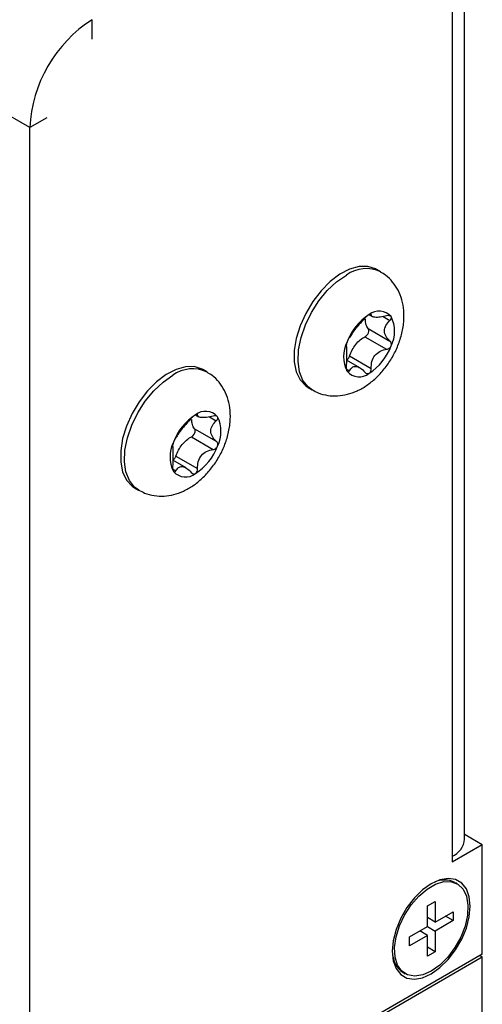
# Model space of a CAD drawing. Header units: millimetres. Extents: x 52 to 411, y 49 to 259.
# Tile 37 of 40: x 377 to 395, y 180 to 219. Entities that reach past the tile are written whole.
import ezdxf

# ---------------------------------------------------------------- set-up
doc = ezdxf.new("R2010")
doc.units = ezdxf.units.MM

msp = doc.modelspace()

# ---------------------------------------------------------------- linework, layer by layer
at = {"color": 7, "linetype": 'Continuous', "lineweight": 25}
for p, q in [((377.044, 214.608), (323.163, 245.713)), ((394.26, 186.425), (394.26, 227.802)), ((393.765, 227.112), (393.765, 185.736)), ((379.514, 218.107), (379.514, 218.885)), ((377.718, 214.996), (377.044, 214.608)), ((377.044, 176.083), (377.044, 214.608)), ((390.929, 208.902), (390.77, 208.994)), ((390.475, 207.196), (390.606, 207.121)), ((390.53, 207.224), (390.563, 207.205)), ((391.032, 207.124), (391.3, 206.97)), ((390.441, 206.652), (391.3, 206.156)), ((390.314, 206.324), (391.172, 205.828)), ((389.704, 205.565), (390.563, 205.069)), ((390.107, 205.098), (389.577, 205.404)), ((384.053, 204.933), (383.894, 205.025)), ((389.576, 205.047), (389.698, 204.977)), ((388.065, 204.309), (388.224, 204.217)), ((383.6, 203.227), (383.73, 203.152)), ((383.655, 203.255), (383.687, 203.236)), ((384.157, 203.155), (384.425, 203.001)), ((383.566, 202.683), (384.425, 202.187)), ((383.439, 202.355), (384.297, 201.859)), ((383.231, 201.129), (382.702, 201.435)), ((382.829, 201.596), (383.687, 201.1)), ((382.701, 201.078), (382.823, 201.008)), ((381.189, 200.34), (381.348, 200.248)), ((394.286, 186.607), (394.26, 186.592)), ((394.286, 186.607), (394.96, 186.218)), ((393.765, 185.528), (394.96, 186.218)), ((394.96, 181.862), (394.96, 186.218)), ((393.765, 185.736), (393.765, 185.528)), ((393.968, 184.655), (393.892, 184.699)), ((392.787, 183.781), (393.092, 183.957)), ((392.787, 182.962), (392.787, 183.781)), ((393.092, 183.957), (393.092, 183.138)), ((393.092, 183.138), (393.801, 183.548)), ((393.801, 183.195), (393.496, 183.371)), ((393.801, 183.548), (393.801, 183.195)), ((392.077, 182.552), (392.787, 182.962)), ((393.092, 183.138), (392.787, 183.314)), ((392.787, 182.962), (393.092, 182.785)), ((393.801, 183.195), (393.092, 182.785)), ((392.787, 182.609), (392.077, 182.2)), ((392.077, 182.2), (392.077, 182.552)), ((392.787, 182.609), (392.481, 182.786)), ((392.787, 181.79), (392.787, 182.609)), ((393.092, 182.785), (393.092, 181.966)), ((394.96, 181.862), (376.999, 171.494)), ((376.999, 171.39), (394.96, 181.759)), ((393.092, 181.966), (392.787, 182.143)), ((393.092, 181.966), (392.787, 181.79)), ((394.87, 181.811), (394.96, 181.759)), ((394.96, 179.477), (394.96, 181.759)), ((391.835, 181.135), (391.911, 181.092))]:
    msp.add_line(p, q, dxfattribs=at)
at = {"color": 7, "linetype": 'Continuous', "lineweight": 25, "flags": 128}
for points in [[(390.77, 208.994), (390.735, 209.013), (390.429, 209.11), (390.081, 209.106), (389.707, 209.002), (389.32, 208.802), (388.938, 208.513), (388.575, 208.148), (388.246, 207.722), (387.966, 207.252), (387.745, 206.758), (387.592, 206.259), (387.514, 205.776), (387.514, 205.329), (387.592, 204.937), (387.745, 204.614), (387.966, 204.375), (388.065, 204.309)], [(388.231, 204.213), (388.064, 204.335), (387.859, 204.596), (387.724, 204.937), (387.666, 205.345), (387.685, 205.803), (387.782, 206.291), (387.953, 206.791), (388.19, 207.281), (388.483, 207.742), (388.822, 208.154), (389.191, 208.501), (389.576, 208.769)], [(383.894, 205.025), (383.86, 205.044), (383.554, 205.141), (383.206, 205.137), (382.832, 205.033), (382.445, 204.833), (382.062, 204.544), (381.7, 204.179), (381.371, 203.753), (381.091, 203.283), (380.869, 202.789), (380.717, 202.29), (380.639, 201.807), (380.639, 201.36), (380.717, 200.968), (380.869, 200.645), (381.091, 200.406), (381.189, 200.34)], [(381.356, 200.244), (381.188, 200.365), (380.984, 200.627), (380.849, 200.968), (380.791, 201.376), (380.81, 201.834), (380.907, 202.322), (381.078, 202.822), (381.314, 203.312), (381.608, 203.773), (381.947, 204.185), (382.316, 204.532), (382.701, 204.8)], [(394.484, 183.765), (394.445, 184.14), (394.331, 184.451), (394.147, 184.683), (393.902, 184.824), (393.609, 184.868), (393.283, 184.811), (392.939, 184.657), (392.596, 184.414), (392.269, 184.094), (391.976, 183.712), (391.732, 183.289), (391.548, 182.844), (391.433, 182.401), (391.395, 181.982), (391.433, 181.607), (391.548, 181.296), (391.732, 181.064), (391.976, 180.923), (392.269, 180.88), (392.596, 180.936), (392.939, 181.09), (393.283, 181.333), (393.609, 181.654), (393.902, 182.035), (394.147, 182.459), (394.331, 182.903), (394.445, 183.346), (394.484, 183.765)], [(392.939, 181.194), (392.604, 181.045), (392.286, 180.995), (392.004, 181.047), (391.772, 181.197), (391.603, 181.437), (391.507, 181.755), (391.487, 182.133), (391.546, 182.551), (391.679, 182.986), (391.881, 183.416), (392.14, 183.816), (392.442, 184.165), (392.77, 184.445), (393.108, 184.64), (393.437, 184.74), (393.739, 184.739), (393.997, 184.637), (394.199, 184.441), (394.333, 184.16), (394.392, 183.81), (394.372, 183.409), (394.275, 182.979), (394.106, 182.544), (393.874, 182.127), (393.592, 181.749), (393.275, 181.433), (392.939, 181.194)]]:
    msp.add_lwpolyline(points, dxfattribs=at)
at = {"color": 7, "linetype": 'Continuous', "lineweight": 25}
for centre, radius, start, end in [((382.383, 214.377), 5.344, 122.4764, 177.5236), ((390.366, 207.675), 1.349, 64.8867, 125.8507), ((391.654, 205.363), 2.183, 122.638, 159.7729), ((390.873, 206.717), 0.625, 40.5328, 129.2482), ((390.186, 206.543), 1.299, 333.4364, 26.5636), ((390.767, 205.537), 1.299, 153.4364, 206.5636), ((389.299, 206.717), 2.183, 302.638, 339.7729), ((383.491, 203.706), 1.349, 64.8867, 125.8507), ((390.081, 205.363), 0.625, 220.5328, 309.2482), ((384.779, 201.394), 2.183, 122.638, 159.7729), ((383.997, 202.748), 0.625, 40.5328, 129.2482), ((383.311, 202.574), 1.299, 333.4364, 26.5636), ((383.892, 201.568), 1.299, 153.4364, 206.5636), ((382.424, 202.748), 2.183, 302.638, 339.7729), ((383.206, 201.394), 0.625, 220.5328, 309.2482), ((393.415, 186.509), 0.85, 294.3747, 354.3052), ((393.466, 183.885), 0.92, 63.5114, 115.8077), ((392.356, 181.929), 0.95, 185.0827, 235.6089)]:
    msp.add_arc(centre, radius, start, end, dxfattribs=at)
for points, knots in [([(388.236, 204.223), (388.309, 204.181), (388.498, 204.071), (388.841, 203.991), (389.233, 203.972), (389.625, 204.035), (390.01, 204.173), (390.389, 204.388), (390.752, 204.681), (391.086, 205.043), (391.375, 205.46), (391.608, 205.919), (391.775, 206.407), (391.861, 206.894), (391.863, 207.36), (391.787, 207.784), (391.638, 208.167), (391.419, 208.498), (391.182, 208.746), (391.001, 208.847), (390.933, 208.885)], [0, 0, 0, 0, 0.034102, 0.087644, 0.140049, 0.192881, 0.247644, 0.30555, 0.366797, 0.430057, 0.493658, 0.557658, 0.622736, 0.68977, 0.750669, 0.808511, 0.863474, 0.916598, 0.968803, 1, 1, 1, 1]), ([(390.477, 207.201), (390.449, 207.185), (390.417, 207.162), (390.358, 207.111), (390.331, 207.084), (390.308, 207.058)], [0, 0, 0, 0, 0.5, 0.5, 1, 1, 1, 1]), ([(390.563, 207.205), (390.564, 207.218), (390.557, 207.226), (390.528, 207.226), (390.504, 207.217), (390.477, 207.201)], [0, 0, 0, 0, 0.5, 0.5, 1, 1, 1, 1]), ([(391.172, 207.151), (391.085, 207.128), (391, 207.112), (390.839, 207.093), (390.766, 207.091), (390.653, 207.101), (390.613, 207.113), (390.567, 207.15), (390.559, 207.175), (390.563, 207.205)], [0, 0, 0, 0, 0.25, 0.25, 0.5, 0.5, 0.75, 0.75, 1, 1, 1, 1]), ([(391.348, 207.123), (391.334, 207.143), (391.309, 207.156), (391.246, 207.164), (391.21, 207.161), (391.172, 207.151)], [0, 0, 0, 0, 0.5, 0.5, 1, 1, 1, 1]), ([(391.3, 206.97), (391.326, 206.994), (391.346, 207.023), (391.364, 207.077), (391.362, 207.104), (391.348, 207.123)], [0, 0, 0, 0, 0.5, 0.5, 1, 1, 1, 1]), ([(390.308, 207.058), (390.254, 206.999), (390.196, 206.936), (390.074, 206.802), (390.011, 206.731), (389.898, 206.59), (389.848, 206.521), (389.764, 206.399), (389.728, 206.345), (389.698, 206.3)], [0, 0, 0, 0, 0.25, 0.25, 0.5, 0.5, 0.75, 0.75, 1, 1, 1, 1]), ([(390.441, 206.652), (390.406, 206.702), (390.339, 206.797), (390.335, 206.949), (390.334, 207.02)], [0, 0, 0, 0, 0.527702, 1, 1, 1, 1]), ([(391.3, 206.156), (391.238, 206.21), (391.185, 206.27), (391.108, 206.408), (391.086, 206.483), (391.086, 206.634), (391.108, 206.709), (391.184, 206.846), (391.237, 206.91), (391.3, 206.97)], [0, 0, 0, 0, 0.25, 0.25, 0.5, 0.5, 0.75, 0.75, 1, 1, 1, 1]), ([(390.314, 206.324), (390.368, 206.349), (390.42, 206.414), (390.473, 206.55), (390.472, 206.619), (390.441, 206.652)], [0, 0, 0, 0, 0.5, 0.5, 1, 1, 1, 1]), ([(389.606, 206.118), (389.592, 206.082), (389.581, 206.048), (389.57, 205.997), (389.568, 205.98), (389.57, 205.971)], [0, 0, 0, 0, 0.5, 0.5, 1, 1, 1, 1]), ([(389.57, 205.971), (389.576, 205.951), (389.577, 205.92), (389.578, 205.826), (389.577, 205.764), (389.577, 205.613), (389.578, 205.525), (389.577, 205.344), (389.576, 205.25), (389.57, 205.158)], [0, 0, 0, 0, 0.25, 0.25, 0.5, 0.5, 0.75, 0.75, 1, 1, 1, 1]), ([(389.698, 206.3), (389.685, 206.281), (389.669, 206.254), (389.637, 206.191), (389.62, 206.153), (389.606, 206.118)], [0, 0, 0, 0, 0.5, 0.5, 1, 1, 1, 1]), ([(389.704, 205.565), (389.756, 205.728), (389.844, 205.888), (390.06, 206.157), (390.188, 206.264), (390.314, 206.324)], [0, 0, 0, 0, 0.5, 0.5, 1, 1, 1, 1]), ([(391.172, 205.828), (391.209, 205.833), (391.246, 205.847), (391.309, 205.894), (391.334, 205.926), (391.348, 205.962)], [0, 0, 0, 0, 0.5, 0.5, 1, 1, 1, 1]), ([(391.348, 205.962), (391.362, 205.997), (391.364, 206.036), (391.346, 206.104), (391.326, 206.134), (391.3, 206.156)], [0, 0, 0, 0, 0.5, 0.5, 1, 1, 1, 1]), ([(389.579, 205.403), (389.588, 205.408), (389.613, 205.422), (389.651, 205.464), (389.685, 205.515), (389.699, 205.55), (389.704, 205.565)], [0, 0, 0, 0, 0.175343, 0.479511, 0.783632, 1, 1, 1, 1]), ([(390.563, 205.069), (390.559, 205.162), (390.566, 205.254), (390.613, 205.432), (390.652, 205.516), (390.765, 205.657), (390.838, 205.713), (390.998, 205.792), (391.085, 205.816), (391.172, 205.828)], [0, 0, 0, 0, 0.25, 0.25, 0.5, 0.5, 0.75, 0.75, 1, 1, 1, 1]), ([(381.361, 200.254), (381.434, 200.212), (381.623, 200.102), (381.966, 200.022), (382.358, 200.003), (382.749, 200.066), (383.135, 200.204), (383.513, 200.419), (383.877, 200.711), (384.211, 201.074), (384.5, 201.491), (384.733, 201.95), (384.899, 202.438), (384.985, 202.925), (384.987, 203.391), (384.912, 203.815), (384.763, 204.198), (384.544, 204.529), (384.307, 204.777), (384.126, 204.878), (384.058, 204.916)], [0, 0, 0, 0, 0.034102, 0.087644, 0.140049, 0.192881, 0.247644, 0.30555, 0.366797, 0.430057, 0.493658, 0.557658, 0.622736, 0.68977, 0.750669, 0.808511, 0.863474, 0.916598, 0.968803, 1, 1, 1, 1]), ([(389.57, 205.158), (389.568, 205.119), (389.57, 205.079), (389.581, 205.007), (389.592, 204.976), (389.606, 204.956)], [0, 0, 0, 0, 0.5, 0.5, 1, 1, 1, 1]), ([(389.606, 204.956), (389.62, 204.937), (389.637, 204.929), (389.669, 204.937), (389.685, 204.953), (389.698, 204.977)], [0, 0, 0, 0, 0.5, 0.5, 1, 1, 1, 1]), ([(389.698, 204.977), (389.728, 205.033), (389.763, 205.078), (389.848, 205.141), (389.898, 205.156), (390.011, 205.147), (390.073, 205.121), (390.195, 205.041), (390.254, 204.986), (390.308, 204.922)], [0, 0, 0, 0, 0.25, 0.25, 0.5, 0.5, 0.75, 0.75, 1, 1, 1, 1]), ([(390.308, 204.922), (390.331, 204.895), (390.358, 204.875), (390.417, 204.859), (390.449, 204.862), (390.477, 204.878)], [0, 0, 0, 0, 0.5, 0.5, 1, 1, 1, 1]), ([(390.477, 204.878), (390.504, 204.894), (390.528, 204.922), (390.557, 204.991), (390.564, 205.03), (390.563, 205.069)], [0, 0, 0, 0, 0.5, 0.5, 1, 1, 1, 1]), ([(383.602, 203.232), (383.574, 203.216), (383.542, 203.193), (383.483, 203.142), (383.455, 203.115), (383.432, 203.089)], [0, 0, 0, 0, 0.5, 0.5, 1, 1, 1, 1]), ([(383.687, 203.236), (383.689, 203.249), (383.682, 203.257), (383.653, 203.257), (383.629, 203.248), (383.602, 203.232)], [0, 0, 0, 0, 0.5, 0.5, 1, 1, 1, 1]), ([(384.297, 203.182), (384.21, 203.159), (384.125, 203.142), (383.963, 203.124), (383.89, 203.122), (383.777, 203.132), (383.738, 203.144), (383.692, 203.181), (383.684, 203.206), (383.687, 203.236)], [0, 0, 0, 0, 0.25, 0.25, 0.5, 0.5, 0.75, 0.75, 1, 1, 1, 1]), ([(383.432, 203.089), (383.379, 203.029), (383.321, 202.967), (383.198, 202.833), (383.136, 202.762), (383.023, 202.621), (382.973, 202.552), (382.888, 202.43), (382.853, 202.376), (382.823, 202.331)], [0, 0, 0, 0, 0.25, 0.25, 0.5, 0.5, 0.75, 0.75, 1, 1, 1, 1]), ([(383.566, 202.683), (383.531, 202.733), (383.463, 202.828), (383.46, 202.98), (383.458, 203.051)], [0, 0, 0, 0, 0.527702, 1, 1, 1, 1]), ([(384.425, 202.187), (384.362, 202.24), (384.31, 202.301), (384.233, 202.439), (384.211, 202.514), (384.211, 202.665), (384.233, 202.74), (384.309, 202.877), (384.362, 202.941), (384.425, 203.001)], [0, 0, 0, 0, 0.25, 0.25, 0.5, 0.5, 0.75, 0.75, 1, 1, 1, 1]), ([(384.473, 203.154), (384.459, 203.174), (384.433, 203.187), (384.371, 203.195), (384.334, 203.192), (384.297, 203.182)], [0, 0, 0, 0, 0.5, 0.5, 1, 1, 1, 1]), ([(384.425, 203.001), (384.451, 203.025), (384.471, 203.054), (384.489, 203.108), (384.486, 203.135), (384.473, 203.154)], [0, 0, 0, 0, 0.5, 0.5, 1, 1, 1, 1]), ([(383.439, 202.355), (383.492, 202.38), (383.545, 202.445), (383.598, 202.581), (383.597, 202.65), (383.566, 202.683)], [0, 0, 0, 0, 0.5, 0.5, 1, 1, 1, 1]), ([(382.731, 202.149), (382.717, 202.113), (382.706, 202.079), (382.694, 202.028), (382.693, 202.011), (382.695, 202.002)], [0, 0, 0, 0, 0.5, 0.5, 1, 1, 1, 1]), ([(382.823, 202.331), (382.81, 202.312), (382.794, 202.285), (382.761, 202.222), (382.744, 202.184), (382.731, 202.149)], [0, 0, 0, 0, 0.5, 0.5, 1, 1, 1, 1]), ([(382.829, 201.596), (382.881, 201.759), (382.969, 201.919), (383.185, 202.188), (383.313, 202.295), (383.439, 202.355)], [0, 0, 0, 0, 0.5, 0.5, 1, 1, 1, 1]), ([(384.473, 201.993), (384.486, 202.028), (384.489, 202.067), (384.471, 202.135), (384.451, 202.165), (384.425, 202.187)], [0, 0, 0, 0, 0.5, 0.5, 1, 1, 1, 1]), ([(382.695, 202.002), (382.7, 201.982), (382.702, 201.951), (382.703, 201.857), (382.702, 201.795), (382.702, 201.644), (382.703, 201.556), (382.702, 201.375), (382.7, 201.281), (382.695, 201.189)], [0, 0, 0, 0, 0.25, 0.25, 0.5, 0.5, 0.75, 0.75, 1, 1, 1, 1]), ([(383.687, 201.1), (383.684, 201.193), (383.691, 201.284), (383.737, 201.463), (383.777, 201.547), (383.89, 201.688), (383.963, 201.744), (384.123, 201.823), (384.21, 201.847), (384.297, 201.859)], [0, 0, 0, 0, 0.25, 0.25, 0.5, 0.5, 0.75, 0.75, 1, 1, 1, 1]), ([(384.297, 201.859), (384.334, 201.864), (384.371, 201.878), (384.433, 201.925), (384.459, 201.957), (384.473, 201.993)], [0, 0, 0, 0, 0.5, 0.5, 1, 1, 1, 1]), ([(382.703, 201.434), (382.713, 201.439), (382.738, 201.453), (382.776, 201.495), (382.81, 201.546), (382.823, 201.581), (382.829, 201.596)], [0, 0, 0, 0, 0.175343, 0.479511, 0.783632, 1, 1, 1, 1]), ([(382.695, 201.189), (382.693, 201.15), (382.694, 201.11), (382.706, 201.038), (382.717, 201.007), (382.731, 200.987)], [0, 0, 0, 0, 0.5, 0.5, 1, 1, 1, 1]), ([(382.731, 200.987), (382.744, 200.968), (382.761, 200.96), (382.794, 200.968), (382.81, 200.984), (382.823, 201.008)], [0, 0, 0, 0, 0.5, 0.5, 1, 1, 1, 1]), ([(382.823, 201.008), (382.853, 201.064), (382.887, 201.109), (382.972, 201.172), (383.022, 201.187), (383.135, 201.177), (383.198, 201.152), (383.319, 201.072), (383.379, 201.017), (383.432, 200.953)], [0, 0, 0, 0, 0.25, 0.25, 0.5, 0.5, 0.75, 0.75, 1, 1, 1, 1]), ([(383.432, 200.953), (383.455, 200.926), (383.483, 200.906), (383.542, 200.89), (383.574, 200.893), (383.602, 200.909)], [0, 0, 0, 0, 0.5, 0.5, 1, 1, 1, 1]), ([(383.602, 200.909), (383.629, 200.925), (383.653, 200.953), (383.682, 201.022), (383.689, 201.061), (383.687, 201.1)], [0, 0, 0, 0, 0.5, 0.5, 1, 1, 1, 1])]:
    msp.add_open_spline(points, degree=3, knots=knots, dxfattribs=at)

doc.saveas('drawing.dxf')
